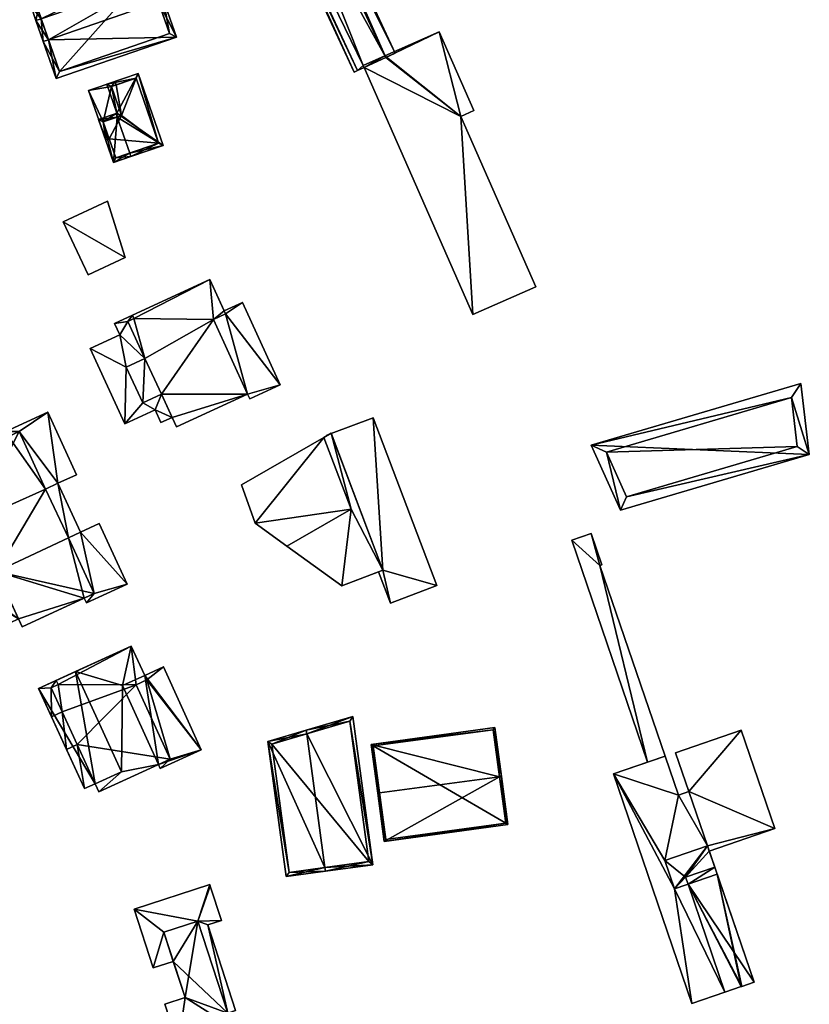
# Model space of a CAD drawing. Header units: inches. Extents: x 2685601 to 2690022, y 1235992 to 1239010.
# Tile 132 of 256: x 2685839 to 2685947, y 1238087 to 1238222. Entities that reach past the tile are written whole.
import ezdxf

# ---------------------------------------------------------------- set-up
doc = ezdxf.new("R2010")
doc.units = ezdxf.units.IN
doc.header["$MEASUREMENT"] = 0
for name, color, linetype in [('Flugdach', 10, 'Continuous'), ('Gebaeude Einzelhaus', 10, 'Continuous'), ('Offenes Gebaeude', 10, 'Continuous')]:
    doc.layers.add(name, color=color, linetype=linetype)

msp = doc.modelspace()

# ---------------------------------------------------------------- meshes
at = {"layer": 'Flugdach'}
mesh = msp.add_polyface(dxfattribs=at)
corners = [(2685888.916, 1238146.535, 413.444), (2685896.238, 1238144.451, 413.444), (2685887.581, 1238167.313, 413.444), (2685889.935, 1238142.065, 413.444), (2685881.869, 1238165.148, 413.444), (2685888.327, 1238146.312, 413.444), (2685881.279, 1238164.925, 413.444), (2685881.295, 1238164.883, 413.444), (2685881.545, 1238165.026, 413.444), (2685896.238, 1238144.451, 413.344), (2685889.935, 1238142.065, 413.344), (2685887.581, 1238167.313, 413.344), (2685881.869, 1238165.148, 413.344), (2685881.279, 1238164.925, 413.344), (2685881.545, 1238165.026, 413.344), (2685881.295, 1238164.883, 413.344), (2685888.327, 1238146.312, 413.344), (2685888.916, 1238146.535, 413.344)]
mesh.append_faces([[corners[k] for k in face] for face in [(6, 7, 8), (3, 0, 5), (0, 2, 4), (3, 1, 0), (0, 1, 2)]], dxfattribs={"color": 13})
mesh.append_faces([[corners[k] for k in face] for face in [(11, 17, 12), (17, 10, 16), (11, 9, 17), (17, 9, 10), (13, 14, 15), (10, 3, 16), (16, 3, 5), (13, 15, 6), (6, 15, 7), (13, 8, 14), (13, 6, 8), (11, 12, 2), (2, 12, 4), (2, 1, 11), (11, 1, 9), (1, 3, 9), (9, 3, 10)]], dxfattribs={"color": 41})
at = {"layer": 'Gebaeude Einzelhaus'}
mesh = msp.add_polyface(dxfattribs=at)
corners = [(2685889.288, 1238216.393, 410.659), (2685861.461, 1238279.569, 410.789), (2685855.875, 1238276.97, 410.228), (2685890.579, 1238216.994, 410.789), (2685885.458, 1238214.611, 410.275), (2685884.993, 1238214.395, 410.228), (2685865.2, 1238268, 410.653), (2685861.45, 1238266.25, 410.276), (2685889.175, 1238216.634, 409.294), (2685865.2, 1238268, 402.941), (2685889.288, 1238216.393, 409.294), (2685889.175, 1238216.634, 402.941), (2685861.45, 1238266.25, 402.941), (2685885.458, 1238214.611, 402.941), (2685886.342, 1238215.022, 409.213), (2685886.342, 1238215.022, 402.941), (2685886.208, 1238215.326, 402.941)]
mesh.append_faces([[corners[k] for k in face] for face in [(5, 7, 4), (6, 7, 2), (2, 7, 5), (1, 6, 2), (0, 6, 3), (3, 6, 1), (0, 2, 4), (4, 2, 5), (3, 1, 0), (0, 1, 2)]], dxfattribs={"color": 13})
mesh.append_faces([[corners[k] for k in face] for face in [(11, 16, 9), (9, 16, 12), (12, 16, 13), (13, 16, 15), (0, 14, 10), (14, 13, 15), (0, 4, 14), (14, 4, 13), (4, 12, 13), (4, 7, 12), (7, 9, 12), (7, 6, 9), (9, 8, 11), (8, 0, 10), (9, 6, 8), (8, 6, 0)]], dxfattribs={"color": 41})
mesh = msp.add_polyface(dxfattribs=at)
corners = [(2685858.302, 1238223.988, 419.878), (2685860.751, 1238219.194, 415.327), (2685859.011, 1238224.233, 419.878), (2685843.307, 1238218.808, 419.878), (2685844.339, 1238213.524, 415.327), (2685842.598, 1238218.563, 419.878), (2685858.015, 1238227.114, 416.654), (2685857.307, 1238226.87, 416.654), (2685842.311, 1238221.689, 416.654), (2685841.603, 1238221.444, 416.654), (2685857.346, 1238229.051, 415.327), (2685840.933, 1238223.381, 415.327), (2685844.803, 1238214.478, 415.967), (2685859.798, 1238219.658, 415.967), (2685856.883, 1238228.098, 415.812), (2685841.886, 1238222.918, 415.812), (2685859.798, 1238219.658, 405.561), (2685856.883, 1238228.098, 405.561), (2685841.886, 1238222.918, 405.561), (2685844.803, 1238214.478, 405.561)]
mesh.append_faces([[corners[k] for k in face] for face in [(3, 12, 5), (8, 3, 5), (15, 8, 9), (9, 8, 5), (11, 15, 9), (14, 15, 10), (10, 15, 11), (7, 14, 6), (0, 7, 6), (6, 14, 10), (13, 0, 2), (2, 0, 6), (1, 12, 13), (1, 13, 2), (5, 12, 4), (4, 12, 1), (8, 11, 9), (6, 10, 7), (7, 10, 8), (8, 10, 11), (3, 9, 5), (3, 8, 9), (0, 7, 3), (3, 7, 8), (2, 6, 0), (0, 6, 7), (4, 3, 5), (4, 1, 3), (3, 1, 0), (0, 1, 2)]], dxfattribs={"color": 13})
mesh.append_faces([[corners[k] for k in face] for face in [(17, 19, 18), (16, 19, 17), (13, 19, 16), (12, 19, 13), (3, 19, 12), (18, 19, 8), (8, 19, 3), (15, 18, 8), (17, 18, 15), (14, 17, 15), (16, 17, 7), (7, 17, 14), (0, 16, 7), (13, 16, 0)]], dxfattribs={"color": 41})
mesh = msp.add_polyface(dxfattribs=at)
corners = [(2685901.168, 1238181.391, 409.213), (2685909.734, 1238185.169, 409.446), (2685899.509, 1238208.363, 409.446), (2685896.589, 1238219.903, 409.496), (2685901.324, 1238209.163, 409.496), (2685889.288, 1238216.393, 409.294), (2685886.342, 1238215.022, 409.213), (2685889.175, 1238216.634, 409.294), (2685899.509, 1238208.363, 402.941), (2685909.734, 1238185.169, 402.941), (2685901.324, 1238209.163, 402.941), (2685896.589, 1238219.903, 402.941), (2685889.175, 1238216.634, 402.941), (2685886.342, 1238215.022, 402.941), (2685901.168, 1238181.391, 402.941), (2685886.208, 1238215.326, 402.941)]
mesh.append_faces([[corners[k] for k in face] for face in [(5, 3, 7), (0, 2, 6), (6, 2, 5), (5, 2, 3), (3, 2, 4), (0, 1, 2)]], dxfattribs={"color": 13})
mesh.append_faces([[corners[k] for k in face] for face in [(8, 11, 10), (8, 12, 11), (8, 13, 12), (12, 13, 15), (8, 14, 13), (8, 9, 14), (1, 0, 9), (9, 0, 14), (14, 0, 13), (13, 0, 6), (11, 7, 3), (11, 12, 7), (3, 4, 11), (11, 4, 10), (4, 2, 10), (10, 2, 8), (2, 1, 8), (8, 1, 9)]], dxfattribs={"color": 41})
mesh = msp.add_polyface(dxfattribs=at)
corners = [(2685854.386, 1238203.37, 416.322), (2685852.178, 1238202.079, 414.426), (2685854.549, 1238202.898, 416.322), (2685852.688, 1238208.289, 416.322), (2685850.153, 1238207.946, 414.425), (2685852.524, 1238208.765, 416.322), (2685852.631, 1238208.801, 416.227), (2685858.95, 1238204.416, 412.404), (2685855.559, 1238214.241, 412.404), (2685851.265, 1238212.76, 416.225), (2685852.488, 1238202.715, 414.804), (2685850.789, 1238207.636, 414.803), (2685858.314, 1238204.726, 412.825), (2685855.249, 1238213.605, 412.825), (2685851.901, 1238212.45, 415.804), (2685853.269, 1238208.489, 415.805), (2685855.249, 1238213.605, 407.119), (2685858.314, 1238204.726, 407.119), (2685852.553, 1238212.675, 412.694), (2685852.553, 1238212.675, 407.119), (2685851.901, 1238212.45, 412.694), (2685853.269, 1238208.489, 412.694), (2685850.789, 1238207.636, 412.694), (2685851.585, 1238205.331, 412.694), (2685852.488, 1238202.715, 407.119), (2685851.585, 1238205.331, 407.119), (2685853.269, 1238208.489, 407.119), (2685850.789, 1238207.636, 407.119), (2685851.901, 1238212.45, 407.119)]
mesh.append_faces([[corners[k] for k in face] for face in [(3, 11, 5), (5, 11, 4), (15, 3, 6), (14, 15, 6), (6, 3, 5), (13, 14, 9), (9, 14, 6), (12, 13, 8), (8, 13, 9), (7, 12, 8), (10, 0, 2), (2, 0, 12), (2, 12, 7), (11, 10, 1), (4, 11, 1), (1, 10, 2), (3, 6, 5), (6, 8, 9), (2, 7, 0), (0, 7, 3), (3, 7, 6), (6, 7, 8), (4, 3, 5), (4, 1, 3), (3, 1, 0), (0, 1, 2)]], dxfattribs={"color": 13})
mesh.append_faces([[corners[k] for k in face] for face in [(19, 26, 28), (26, 25, 27), (26, 17, 25), (25, 17, 24), (19, 16, 26), (26, 16, 17), (12, 24, 17), (12, 10, 24), (12, 0, 10), (24, 23, 25), (23, 11, 22), (24, 10, 23), (23, 10, 11), (11, 21, 22), (11, 15, 21), (11, 3, 15), (15, 14, 21), (21, 14, 20), (14, 18, 20), (18, 16, 19), (14, 13, 18), (18, 13, 16), (13, 12, 16), (16, 12, 17)]], dxfattribs={"color": 41})
mesh = msp.add_polyface(dxfattribs=at)
corners = [(2685852.39, 1238213.148, 412.694), (2685851.901, 1238212.45, 412.694), (2685852.553, 1238212.675, 412.694), (2685848.786, 1238211.905, 412.694), (2685850.789, 1238207.636, 412.694), (2685853.269, 1238208.489, 412.694), (2685851.111, 1238205.168, 412.694), (2685851.585, 1238205.331, 412.694), (2685852.39, 1238213.148, 407.119), (2685852.553, 1238212.675, 407.119), (2685848.786, 1238211.905, 407.119), (2685851.111, 1238205.168, 407.119), (2685851.585, 1238205.331, 407.119), (2685850.789, 1238207.636, 407.119), (2685851.901, 1238212.45, 407.119), (2685853.269, 1238208.489, 407.119)]
mesh.append_faces([[corners[k] for k in face] for face in [(4, 6, 7), (4, 3, 6), (5, 1, 4), (4, 1, 3), (3, 1, 0), (0, 1, 2)]], dxfattribs={"color": 13})
mesh.append_faces([[corners[k] for k in face] for face in [(10, 13, 11), (11, 13, 12), (9, 14, 8), (8, 14, 10), (10, 14, 13), (13, 14, 15), (11, 12, 6), (6, 12, 7), (6, 3, 11), (11, 3, 10), (3, 0, 10), (10, 0, 8), (8, 2, 9), (8, 0, 2)]], dxfattribs={"color": 41})
mesh = msp.add_polyface(dxfattribs=at)
corners = [(2685853.768, 1238189.133, 415.955), (2685845.324, 1238194.015, 415.955), (2685848.716, 1238186.768, 415.955), (2685851.38, 1238196.85, 415.955), (2685845.324, 1238194.015, 410.118), (2685851.38, 1238196.85, 410.118), (2685848.716, 1238186.768, 410.118), (2685853.768, 1238189.133, 410.118)]
mesh.append_faces([[corners[k] for k in face] for face in [(3, 1, 0), (0, 1, 2)]], dxfattribs={"color": 13})
mesh.append_faces([[corners[k] for k in face] for face in [(4, 7, 6), (4, 5, 7), (3, 0, 5), (5, 0, 7), (0, 2, 7), (7, 2, 6), (2, 1, 6), (6, 1, 4), (1, 3, 4), (4, 3, 5)]], dxfattribs={"color": 41})
mesh = msp.add_polyface(dxfattribs=at)
corners = [(2685856.46, 1238175.37, 420.553), (2685853.926, 1238174.205, 420.553), (2685856.154, 1238169.359, 420.553), (2685858.71, 1238170.533, 420.553), (2685870.461, 1238170.55, 420.553), (2685860.754, 1238166.088, 420.553), (2685865.795, 1238180.701, 420.553), (2685865.3, 1238186.144, 420.553), (2685867.451, 1238181.463, 420.553), (2685854.966, 1238180.838, 420.553), (2685854.755, 1238181.296, 420.553), (2685854.125, 1238180.451, 420.553), (2685854.125, 1238180.451, 417.899), (2685852.319, 1238180.176, 417.899), (2685853.045, 1238178.596, 417.899), (2685854.755, 1238181.296, 417.899), (2685853.926, 1238174.205, 417.899), (2685849.016, 1238176.744, 417.899), (2685856.46, 1238175.37, 417.899), (2685853.728, 1238166.494, 417.899), (2685856.154, 1238169.359, 417.899), (2685857.836, 1238168.383, 417.899), (2685860.168, 1238167.363, 417.899), (2685858.63, 1238166.656, 417.899), (2685858.71, 1238170.533, 417.899), (2685854.966, 1238180.838, 417.899), (2685867.451, 1238181.463, 417.899), (2685865.795, 1238180.701, 417.899), (2685870.461, 1238170.55, 417.899), (2685874.898, 1238171.788, 417.899), (2685870.765, 1238169.889, 417.899), (2685869.741, 1238183.004, 417.899), (2685867.266, 1238181.866, 417.899), (2685860.754, 1238166.088, 407.936), (2685860.168, 1238167.363, 407.936), (2685870.461, 1238170.55, 407.936), (2685865.3, 1238186.144, 407.936), (2685867.266, 1238181.866, 407.936), (2685854.755, 1238181.296, 407.936), (2685856.46, 1238175.37, 407.936), (2685854.125, 1238180.451, 407.936), (2685854.966, 1238180.838, 407.936), (2685865.795, 1238180.701, 407.936), (2685867.451, 1238181.463, 407.936), (2685858.71, 1238170.533, 407.936), (2685856.154, 1238169.359, 407.936), (2685853.926, 1238174.205, 407.936), (2685869.741, 1238183.004, 407.936), (2685874.898, 1238171.788, 407.936), (2685852.319, 1238180.176, 407.936), (2685853.045, 1238178.596, 407.936), (2685849.016, 1238176.744, 407.936), (2685853.728, 1238166.494, 407.936), (2685857.836, 1238168.383, 407.936), (2685858.63, 1238166.656, 407.936), (2685870.765, 1238169.889, 407.936)]
mesh.append_faces([[corners[k] for k in face] for face in [(26, 31, 32), (26, 29, 31), (26, 28, 29), (29, 28, 30), (26, 27, 28), (15, 12, 25), (20, 21, 24), (24, 21, 22), (22, 21, 23), (16, 19, 20), (20, 19, 21), (16, 17, 19), (12, 14, 18), (18, 14, 16), (16, 14, 17), (15, 13, 12), (12, 13, 14), (0, 9, 11), (9, 7, 10), (0, 6, 9), (9, 6, 7), (7, 6, 8), (0, 3, 6), (6, 3, 4), (4, 3, 5), (0, 2, 3), (0, 1, 2)]], dxfattribs={"color": 13})
mesh.append_faces([[corners[k] for k in face] for face in [(35, 48, 55), (35, 43, 48), (48, 43, 47), (47, 43, 37), (35, 42, 43), (53, 34, 54), (53, 44, 34), (52, 45, 53), (53, 45, 44), (51, 46, 52), (52, 46, 45), (40, 38, 41), (40, 49, 38), (51, 50, 46), (46, 50, 39), (39, 50, 40), (40, 50, 49), (29, 30, 48), (48, 30, 55), (30, 28, 55), (55, 28, 35), (54, 34, 23), (23, 34, 22), (23, 21, 54), (54, 21, 53), (21, 19, 53), (53, 19, 52), (19, 17, 52), (52, 17, 51), (17, 14, 51), (51, 14, 50), (14, 13, 50), (50, 13, 49), (15, 38, 13), (13, 38, 49), (47, 37, 31), (31, 37, 32), (31, 29, 47), (47, 29, 48), (39, 45, 46), (39, 44, 45), (44, 35, 34), (34, 35, 33), (39, 42, 44), (44, 42, 35), (42, 37, 43), (42, 36, 37), (39, 41, 42), (42, 41, 36), (36, 41, 38), (39, 40, 41), (3, 2, 24), (24, 2, 20), (16, 20, 1), (1, 20, 2), (1, 0, 16), (16, 0, 18), (0, 11, 18), (18, 11, 12), (11, 9, 12), (12, 9, 25), (15, 25, 10), (10, 25, 9), (7, 15, 10), (7, 36, 15), (15, 36, 38), (8, 32, 7), (7, 32, 36), (36, 32, 37), (8, 26, 32), (8, 6, 26), (26, 6, 27), (6, 4, 27), (27, 4, 28), (5, 28, 4), (5, 33, 28), (28, 33, 35), (33, 22, 34), (22, 3, 24), (33, 5, 22), (22, 5, 3)]], dxfattribs={"color": 41})
mesh = msp.add_polyface(dxfattribs=at)
corners = [(2685917.316, 1238163.57, 409.141), (2685947.039, 1238162.315, 408.856), (2685945.898, 1238171.998, 409.141), (2685921.296, 1238154.725, 408.856), (2685944.616, 1238170.056, 409.097), (2685919.39, 1238162.618, 409.097), (2685922.128, 1238156.534, 408.9), (2685945.401, 1238163.396, 408.9), (2685944.616, 1238170.056, 402.941), (2685945.401, 1238163.396, 402.941), (2685919.39, 1238162.618, 402.941), (2685922.128, 1238156.534, 402.941)]
mesh.append_faces([[corners[k] for k in face] for face in [(1, 6, 7), (7, 4, 1), (5, 6, 3), (3, 6, 1), (4, 5, 0), (0, 5, 3), (1, 4, 2), (2, 4, 0), (3, 1, 0), (0, 1, 2)]], dxfattribs={"color": 13})
mesh.append_faces([[corners[k] for k in face] for face in [(9, 11, 10), (9, 10, 8), (6, 11, 9), (6, 9, 7), (10, 11, 6), (5, 10, 6), (8, 10, 4), (4, 10, 5), (9, 8, 7), (7, 8, 4)]], dxfattribs={"color": 41})
mesh = msp.add_polyface(dxfattribs=at)
corners = [(2685846.033, 1238150.963, 432.688), (2685847.675, 1238151.719, 432.688), (2685844.604, 1238158.386, 432.688), (2685842.905, 1238157.604, 432.688), (2685833.118, 1238153.234, 432.688), (2685839.306, 1238165.418, 432.688), (2685836.239, 1238146.379, 432.688), (2685829.571, 1238160.934, 432.688), (2685831.48, 1238152.479, 432.688), (2685834.63, 1238145.639, 432.688), (2685849.54, 1238143.346, 432.688), (2685839.719, 1238138.823, 432.688), (2685847.675, 1238151.719, 430.033), (2685854.018, 1238144.64, 430.033), (2685850.219, 1238152.89, 430.033), (2685849.54, 1238143.346, 430.033), (2685848.486, 1238142.093, 430.033), (2685846.033, 1238150.963, 430.033), (2685848.195, 1238142.726, 430.033), (2685844.604, 1238158.386, 430.033), (2685847.146, 1238159.558, 430.033), (2685843.223, 1238168.078, 430.033), (2685839.306, 1238165.418, 430.033), (2685837.505, 1238165.444, 430.033), (2685837.878, 1238164.76, 430.033), (2685842.905, 1238157.604, 430.033), (2685829.415, 1238157.173, 430.033), (2685831.48, 1238152.479, 430.033), (2685833.118, 1238153.234, 430.033), (2685823.846, 1238154.608, 430.033), (2685827.743, 1238146.725, 430.033), (2685833.008, 1238149.161, 430.033), (2685829.571, 1238160.933, 430.033), (2685828.014, 1238160.216, 430.033), (2685831.245, 1238138.543, 430.033), (2685836.341, 1238142.16, 430.033), (2685837.23, 1238141.299, 430.033), (2685830.425, 1238140.93, 430.033), (2685837.859, 1238142.862, 430.033), (2685837.323, 1238141.096, 430.033), (2685839.223, 1238139.9, 430.033), (2685838.111, 1238139.388, 430.033), (2685835.766, 1238143.401, 430.033), (2685837.859, 1238142.862, 432.223), (2685835.766, 1238143.401, 432.223), (2685836.341, 1238142.16, 432.223), (2685836.239, 1238146.379, 432.223), (2685834.63, 1238145.639, 432.223), (2685830.425, 1238140.93, 432.223), (2685827.743, 1238146.725, 432.223), (2685833.008, 1238149.161, 432.223), (2685829.571, 1238160.934, 417.103), (2685837.878, 1238164.76, 417.103), (2685834.63, 1238145.639, 430.033), (2685836.239, 1238146.379, 430.033), (2685839.719, 1238138.823, 417.103), (2685839.223, 1238139.9, 417.103), (2685848.195, 1238142.726, 417.103), (2685844.604, 1238158.386, 417.103), (2685847.675, 1238151.719, 417.103), (2685831.48, 1238152.479, 417.103), (2685836.239, 1238146.379, 417.103), (2685834.63, 1238145.639, 417.103), (2685833.118, 1238153.234, 417.103), (2685842.905, 1238157.604, 417.103), (2685846.033, 1238150.963, 417.103), (2685839.306, 1238165.418, 417.103), (2685849.54, 1238143.346, 417.103), (2685837.505, 1238165.444, 417.103), (2685828.014, 1238160.216, 417.103), (2685829.415, 1238157.173, 417.103), (2685823.846, 1238154.608, 417.103), (2685831.245, 1238138.543, 417.103), (2685837.23, 1238141.299, 417.103), (2685837.323, 1238141.096, 417.103), (2685838.111, 1238139.388, 417.103), (2685848.486, 1238142.093, 417.103), (2685854.018, 1238144.64, 417.103), (2685850.219, 1238152.89, 417.103), (2685847.146, 1238159.558, 417.103), (2685843.223, 1238168.078, 417.103)]
mesh.append_faces([[corners[k] for k in face] for face in [(48, 47, 49), (49, 47, 50), (48, 44, 47), (47, 44, 46), (46, 44, 43), (43, 44, 45), (37, 35, 42), (38, 39, 40), (40, 39, 41), (35, 36, 38), (38, 36, 39), (30, 34, 37), (37, 34, 35), (35, 34, 36), (30, 29, 34), (26, 32, 33), (26, 28, 32), (31, 27, 30), (30, 27, 29), (29, 27, 26), (26, 27, 28), (19, 22, 25), (22, 23, 24), (19, 21, 22), (22, 21, 23), (19, 20, 21), (16, 15, 18), (15, 12, 17), (16, 13, 15), (15, 13, 12), (12, 13, 14), (0, 6, 10), (10, 6, 11), (6, 8, 9), (6, 4, 8), (4, 5, 7), (0, 3, 6), (6, 3, 4), (4, 3, 5), (0, 2, 3), (0, 1, 2)]], dxfattribs={"color": 13})
mesh.append_faces([[corners[k] for k in face] for face in [(67, 76, 57), (67, 77, 76), (67, 59, 77), (77, 59, 78), (67, 65, 59), (51, 70, 69), (73, 56, 74), (74, 56, 75), (73, 61, 56), (72, 62, 73), (73, 62, 61), (70, 60, 71), (71, 60, 72), (72, 60, 62), (51, 63, 70), (70, 63, 60), (58, 80, 79), (58, 66, 80), (80, 66, 68), (68, 66, 52), (58, 64, 66), (23, 21, 68), (68, 21, 80), (21, 20, 80), (80, 20, 79), (20, 19, 79), (79, 19, 58), (12, 14, 59), (59, 14, 78), (14, 13, 78), (78, 13, 77), (13, 16, 77), (77, 16, 76), (76, 16, 57), (57, 16, 18), (75, 56, 41), (41, 56, 40), (41, 39, 75), (75, 39, 74), (39, 36, 74), (74, 36, 73), (36, 34, 73), (73, 34, 72), (34, 29, 72), (72, 29, 71), (29, 26, 71), (71, 26, 70), (26, 33, 70), (70, 33, 69), (32, 69, 33), (32, 51, 69), (24, 23, 52), (52, 23, 68), (42, 35, 44), (44, 35, 45), (37, 42, 48), (48, 42, 44), (30, 37, 49), (49, 37, 48), (30, 50, 31), (30, 49, 50), (45, 38, 43), (45, 35, 38), (56, 57, 55), (57, 65, 67), (65, 58, 59), (65, 64, 58), (64, 52, 66), (64, 63, 52), (52, 63, 51), (56, 61, 57), (57, 61, 65), (65, 61, 64), (64, 61, 63), (63, 61, 60), (60, 61, 62), (19, 12, 58), (58, 12, 59), (2, 1, 19), (19, 1, 12), (17, 12, 0), (0, 12, 1), (0, 10, 17), (17, 10, 15), (55, 18, 11), (11, 18, 10), (10, 18, 15), (55, 57, 18), (55, 40, 56), (38, 46, 54), (38, 6, 46), (55, 11, 40), (40, 11, 38), (38, 11, 6), (6, 47, 46), (46, 47, 54), (54, 47, 53), (6, 9, 47), (31, 8, 27), (31, 9, 8), (31, 47, 9), (31, 53, 47), (8, 4, 27), (27, 4, 28), (4, 32, 28), (4, 7, 32), (5, 24, 7), (7, 24, 32), (32, 24, 51), (51, 24, 52), (5, 22, 24), (5, 3, 22), (22, 3, 25), (19, 25, 2), (2, 25, 3)]], dxfattribs={"color": 41})
mesh = msp.add_polyface(dxfattribs=at)
corners = [(2685880.854, 1238164.63, 418.942), (2685869.625, 1238158.195, 418.942), (2685871.511, 1238152.939, 418.942), (2685884.556, 1238154.853, 418.942), (2685875.805, 1238149.836, 418.942), (2685884.556, 1238154.853, 416.842), (2685888.916, 1238146.535, 416.855), (2685881.849, 1238165.2, 416.855), (2685883.311, 1238144.413, 416.787), (2685880.854, 1238164.63, 416.842), (2685875.805, 1238149.836, 416.728), (2685880.854, 1238164.63, 406.119), (2685869.625, 1238158.195, 406.119), (2685871.511, 1238152.939, 406.119), (2685875.805, 1238149.836, 406.119), (2685884.556, 1238154.853, 406.119), (2685881.869, 1238165.148, 413.344), (2685881.849, 1238165.2, 406.119), (2685888.916, 1238146.535, 406.119), (2685881.869, 1238165.148, 413.444), (2685888.916, 1238146.535, 413.444), (2685888.916, 1238146.535, 413.344), (2685881.295, 1238164.883, 413.444), (2685881.295, 1238164.883, 413.344), (2685881.545, 1238165.026, 413.344), (2685881.545, 1238165.026, 413.444), (2685883.311, 1238144.413, 406.119), (2685888.327, 1238146.312, 413.344), (2685888.327, 1238146.312, 413.444)]
mesh.append_faces([[corners[k] for k in face] for face in [(8, 5, 10), (5, 7, 9), (8, 6, 5), (5, 6, 7), (0, 2, 3), (3, 2, 4), (0, 1, 2)]], dxfattribs={"color": 13})
mesh.append_faces([[corners[k] for k in face] for face in [(17, 15, 11), (15, 26, 14), (17, 18, 15), (15, 18, 26), (6, 28, 20), (27, 18, 21), (27, 26, 18), (6, 8, 28), (28, 8, 27), (27, 8, 26), (10, 26, 8), (10, 14, 26), (24, 17, 23), (23, 17, 11), (22, 7, 25), (25, 7, 24), (24, 7, 17), (9, 22, 23), (9, 23, 11), (22, 9, 7), (18, 16, 21), (19, 6, 20), (16, 7, 19), (19, 7, 6), (18, 17, 16), (16, 17, 7), (14, 13, 15), (15, 13, 11), (11, 13, 12), (2, 10, 4), (2, 13, 10), (10, 13, 14), (3, 4, 5), (5, 4, 10), (1, 13, 2), (1, 12, 13), (9, 1, 0), (9, 12, 1), (9, 11, 12), (5, 9, 3), (3, 9, 0)]], dxfattribs={"color": 41})
mesh = msp.add_polyface(dxfattribs=at)
corners = [(2685858.556, 1238119.521, 429.906), (2685859.899, 1238120.798, 429.906), (2685858.305, 1238120.069, 429.906), (2685864.146, 1238122.081, 429.906), (2685856.703, 1238131.596, 429.906), (2685855.258, 1238130.935, 429.906), (2685858.979, 1238133.366, 429.906), (2685856.427, 1238132.198, 429.906), (2685844.355, 1238131.521, 429.906), (2685843.67, 1238130.529, 429.906), (2685844.613, 1238130.96, 429.906), (2685841.97, 1238130.43, 429.906), (2685843.741, 1238126.565, 429.906), (2685845.183, 1238127.225, 429.906), (2685847.231, 1238122.791, 429.906), (2685845.774, 1238122.125, 429.906), (2685848.223, 1238116.775, 429.906), (2685849.68, 1238117.442, 429.906), (2685845.183, 1238127.225, 432.751), (2685843.741, 1238126.565, 432.751), (2685845.774, 1238122.125, 432.751), (2685847.231, 1238122.791, 432.751), (2685859.899, 1238120.798, 432.751), (2685850.181, 1238116.349, 432.751), (2685855.258, 1238130.935, 432.751), (2685854.59, 1238136.209, 432.751), (2685856.703, 1238131.596, 432.751), (2685844.613, 1238130.96, 432.751), (2685844.355, 1238131.521, 432.751), (2685843.67, 1238130.529, 432.751), (2685858.556, 1238119.521, 417.457), (2685858.305, 1238120.069, 417.457), (2685864.146, 1238122.081, 417.457), (2685858.979, 1238133.366, 417.457), (2685856.427, 1238132.198, 417.457), (2685853.389, 1238130.806, 417.457), (2685847.013, 1238132.739, 429.906), (2685847.013, 1238132.739, 417.457), (2685841.97, 1238130.43, 417.457), (2685848.223, 1238116.775, 417.457), (2685849.68, 1238117.442, 417.457), (2685853.265, 1238119.084, 417.457), (2685854.59, 1238136.209, 417.457), (2685850.181, 1238116.349, 417.457), (2685858.306, 1238120.069, 429.906), (2685858.306, 1238120.069, 417.457)]
mesh.append_faces([[corners[k] for k in face] for face in [(18, 27, 29), (27, 25, 28), (18, 24, 27), (27, 24, 25), (25, 24, 26), (18, 21, 24), (24, 21, 22), (22, 21, 23), (18, 20, 21), (18, 19, 20), (14, 16, 17), (14, 15, 16), (13, 9, 12), (12, 9, 11), (11, 9, 8), (8, 9, 10), (4, 6, 7), (4, 3, 6), (5, 1, 4), (4, 1, 3), (3, 1, 0), (0, 1, 2)]], dxfattribs={"color": 13})
mesh.append_faces([[corners[k] for k in face] for face in [(35, 42, 34), (35, 37, 42), (43, 41, 45), (45, 41, 35), (35, 41, 37), (43, 40, 41), (42, 7, 34), (7, 26, 4), (42, 25, 7), (7, 25, 26), (5, 4, 24), (24, 4, 26), (24, 22, 5), (5, 22, 1), (22, 44, 1), (44, 43, 45), (22, 23, 44), (44, 23, 43), (43, 17, 40), (17, 21, 14), (43, 23, 17), (17, 23, 21), (21, 20, 14), (14, 20, 15), (19, 15, 20), (19, 12, 15), (13, 12, 18), (18, 12, 19), (9, 13, 29), (29, 13, 18), (10, 9, 27), (27, 9, 29), (8, 10, 28), (28, 10, 27), (25, 36, 28), (28, 36, 8), (25, 42, 36), (36, 42, 37), (40, 37, 41), (39, 38, 40), (40, 38, 37), (39, 40, 16), (16, 40, 17), (15, 39, 16), (12, 38, 15), (15, 38, 39), (12, 11, 38), (8, 38, 11), (8, 37, 38), (8, 36, 37), (31, 32, 30), (31, 34, 32), (32, 34, 33), (31, 35, 34), (33, 34, 6), (6, 34, 7), (6, 3, 33), (33, 3, 32), (3, 0, 32), (32, 0, 30), (30, 2, 31), (30, 0, 2)]], dxfattribs={"color": 41})
mesh = msp.add_polyface(dxfattribs=at)
corners = [(2685881.004, 1238106.028, 421.89), (2685873.208, 1238123.183, 418.573), (2685875.703, 1238104.804, 418.573), (2685878.533, 1238124.229, 421.89), (2685878.465, 1238124.73, 421.89), (2685881.071, 1238105.534, 421.89), (2685887.541, 1238106.411, 417.798), (2685884.801, 1238126.595, 417.798), (2685876.131, 1238105.366, 418.879), (2685886.979, 1238106.84, 418.111), (2685884.384, 1238125.951, 418.111), (2685873.761, 1238122.824, 418.879), (2685884.384, 1238125.951, 408.691), (2685886.979, 1238106.84, 408.691), (2685873.761, 1238122.824, 408.691), (2685876.131, 1238105.366, 408.691)]
mesh.append_faces([[corners[k] for k in face] for face in [(11, 8, 1), (3, 11, 4), (10, 3, 4), (4, 11, 1), (7, 10, 4), (9, 10, 6), (6, 10, 7), (8, 0, 5), (5, 0, 9), (5, 9, 6), (1, 8, 2), (2, 8, 5), (3, 7, 4), (5, 6, 0), (0, 6, 3), (3, 6, 7), (0, 2, 5), (4, 1, 3), (3, 1, 0), (0, 1, 2)]], dxfattribs={"color": 13})
mesh.append_faces([[corners[k] for k in face] for face in [(13, 15, 14), (13, 14, 12), (8, 15, 0), (9, 15, 13), (0, 15, 9), (14, 15, 11), (11, 15, 8), (3, 14, 11), (12, 14, 10), (10, 14, 3), (13, 12, 9), (9, 12, 10)]], dxfattribs={"color": 41})
mesh = msp.add_polyface(dxfattribs=at)
corners = [(2685888.454, 1238116.183, 420.34), (2685887.304, 1238122.798, 416.358), (2685888.206, 1238116.149, 420.34), (2685904.813, 1238118.404, 420.34), (2685904.158, 1238125.086, 416.358), (2685905.061, 1238118.438, 420.34), (2685889.098, 1238109.581, 416.358), (2685905.953, 1238111.869, 416.358), (2685903.944, 1238124.805, 416.506), (2685887.585, 1238122.584, 416.506), (2685889.311, 1238109.863, 416.509), (2685905.671, 1238112.083, 416.508), (2685905.671, 1238112.083, 405.237), (2685903.944, 1238124.805, 405.237), (2685887.585, 1238122.584, 405.237), (2685889.311, 1238109.863, 405.237)]
mesh.append_faces([[corners[k] for k in face] for face in [(3, 8, 5), (11, 3, 5), (7, 11, 5), (6, 10, 11), (6, 11, 7), (0, 10, 2), (9, 0, 2), (2, 10, 6), (8, 9, 1), (1, 9, 2), (5, 8, 4), (4, 8, 1), (3, 7, 5), (2, 6, 0), (0, 6, 3), (3, 6, 7), (4, 3, 5), (4, 1, 3), (3, 1, 0), (0, 1, 2)]], dxfattribs={"color": 13})
mesh.append_faces([[corners[k] for k in face] for face in [(12, 15, 14), (12, 14, 13), (11, 15, 12), (10, 15, 11), (14, 15, 0), (0, 15, 10), (9, 14, 0), (13, 14, 8), (8, 14, 9), (12, 13, 3), (3, 13, 8), (11, 12, 3)]], dxfattribs={"color": 41})
mesh = msp.add_polyface(dxfattribs=at)
corners = [(2685930.504, 1238103.743, 411.825), (2685937.764, 1238089.798, 411.719), (2685934.477, 1238105.101, 411.636), (2685935.534, 1238089.035, 411.825), (2685937.832, 1238089.821, 411.716), (2685939.506, 1238090.394, 411.636), (2685928.678, 1238103.119, 412.964), (2685933.155, 1238108.966, 412.964), (2685927.356, 1238106.984, 412.964), (2685934.476, 1238105.101, 412.964), (2685930.625, 1238116.364, 410.873), (2685937.734, 1238124.728, 411.068), (2685928.809, 1238121.675, 410.873), (2685942.318, 1238111.321, 411.068), (2685933.155, 1238108.966, 410.873), (2685929.209, 1238115.88, 410.841), (2685920.328, 1238118.774, 410.688), (2685927.39, 1238121.19, 410.841), (2685927.356, 1238106.984, 410.746), (2685928.678, 1238103.119, 410.746), (2685931.025, 1238087.494, 410.688), (2685935.534, 1238089.036, 410.786), (2685930.504, 1238103.743, 410.786), (2685933.394, 1238108.27, 410.873), (2685937.764, 1238089.798, 405.1), (2685935.534, 1238089.036, 405.1), (2685937.832, 1238089.821, 405.1), (2685939.506, 1238090.394, 405.1), (2685934.148, 1238106.063, 405.1), (2685934.148, 1238106.063, 411.636), (2685930.504, 1238103.743, 405.1), (2685930.175, 1238104.704, 405.1), (2685933.394, 1238108.27, 405.1), (2685928.678, 1238103.119, 405.1), (2685927.356, 1238106.984, 405.1), (2685933.155, 1238108.966, 405.1), (2685927.39, 1238121.19, 410.499), (2685929.209, 1238115.88, 405.1), (2685927.39, 1238121.19, 410.599), (2685927.39, 1238121.19, 405.1), (2685925, 1238120.372, 410.499), (2685920.328, 1238118.774, 405.1), (2685925, 1238120.372, 410.599), (2685931.025, 1238087.494, 405.1), (2685942.318, 1238111.321, 405.1), (2685937.734, 1238124.728, 405.1), (2685928.809, 1238121.675, 405.1), (2685930.625, 1238116.364, 405.1)]
mesh.append_faces([[corners[k] for k in face] for face in [(13, 14, 23), (19, 21, 22), (19, 20, 21), (18, 16, 19), (19, 16, 20), (14, 15, 18), (18, 15, 16), (16, 15, 17), (13, 10, 14), (14, 10, 15), (13, 11, 10), (10, 11, 12), (9, 7, 6), (6, 7, 8), (4, 5, 2), (1, 4, 2), (3, 1, 0), (0, 1, 2)]], dxfattribs={"color": 13})
mesh.append_faces([[corners[k] for k in face] for face in [(37, 41, 39), (41, 33, 43), (43, 33, 25), (25, 33, 30), (37, 34, 41), (41, 34, 33), (47, 35, 37), (37, 35, 34), (47, 44, 35), (35, 44, 32), (46, 45, 47), (47, 45, 44), (15, 47, 37), (15, 10, 47), (10, 12, 47), (47, 12, 46), (12, 45, 46), (12, 11, 45), (11, 13, 45), (45, 13, 44), (44, 23, 32), (44, 13, 23), (20, 25, 21), (20, 43, 25), (20, 16, 43), (43, 16, 41), (39, 40, 36), (42, 17, 38), (40, 16, 42), (42, 16, 17), (39, 41, 40), (40, 41, 16), (36, 37, 39), (17, 15, 38), (38, 15, 36), (36, 15, 37), (28, 31, 32), (32, 31, 35), (35, 31, 34), (34, 31, 33), (33, 31, 30), (8, 14, 18), (8, 7, 14), (7, 23, 14), (23, 28, 32), (2, 29, 9), (9, 29, 7), (7, 29, 23), (23, 29, 28), (19, 0, 6), (6, 0, 9), (9, 0, 2), (19, 22, 0), (6, 8, 19), (19, 8, 18), (24, 30, 26), (26, 30, 27), (27, 30, 28), (28, 30, 31), (24, 25, 30), (0, 21, 3), (0, 22, 21), (2, 28, 29), (2, 27, 28), (2, 5, 27), (4, 26, 5), (5, 26, 27), (1, 24, 4), (4, 24, 26), (21, 1, 3), (25, 24, 21), (21, 24, 1)]], dxfattribs={"color": 41})
mesh = msp.add_polyface(dxfattribs=at)
corners = [(2685861.93, 1238088.313, 432.407), (2685863.683, 1238098.735, 432.407), (2685859.029, 1238097.22, 432.407), (2685868.41, 1238084.215, 432.407), (2685860.986, 1238081.798, 432.407), (2685859.16, 1238087.41, 432.407), (2685863.683, 1238098.735, 431.522), (2685865.021, 1238098.198, 431.522), (2685866.889, 1238098.805, 431.522), (2685867.765, 1238086.197, 431.522), (2685868.816, 1238086.539, 431.522), (2685865.361, 1238103.496, 431.522), (2685865.294, 1238103.703, 431.522), (2685854.993, 1238100.349, 431.522), (2685859.029, 1238097.22, 431.522), (2685857.601, 1238092.338, 431.522), (2685860.33, 1238093.226, 431.522), (2685861.93, 1238088.313, 421.687), (2685860.33, 1238093.226, 421.687), (2685859.16, 1238087.41, 421.687), (2685860.986, 1238081.798, 421.687), (2685868.41, 1238084.215, 421.687), (2685867.765, 1238086.196, 421.687), (2685859.029, 1238097.22, 421.687), (2685863.683, 1238098.735, 421.687), (2685866.889, 1238098.805, 421.687), (2685865.021, 1238098.198, 421.687), (2685865.361, 1238103.496, 421.687), (2685865.294, 1238103.703, 421.687), (2685854.993, 1238100.349, 421.687), (2685857.601, 1238092.338, 421.687), (2685868.816, 1238086.539, 421.687)]
mesh.append_faces([[corners[k] for k in face] for face in [(14, 15, 16), (6, 13, 14), (14, 13, 15), (6, 12, 13), (6, 11, 12), (6, 8, 11), (10, 7, 9), (9, 7, 6), (6, 7, 8), (3, 0, 4), (4, 0, 5), (3, 1, 0), (0, 1, 2)]], dxfattribs={"color": 13})
mesh.append_faces([[corners[k] for k in face] for face in [(22, 26, 31), (29, 23, 30), (30, 23, 18), (22, 24, 26), (26, 24, 25), (25, 24, 27), (27, 24, 28), (28, 24, 29), (29, 24, 23), (7, 10, 26), (26, 10, 31), (31, 9, 22), (31, 10, 9), (30, 18, 15), (15, 18, 16), (15, 13, 30), (30, 13, 29), (13, 12, 29), (29, 12, 28), (12, 11, 28), (28, 11, 27), (11, 8, 27), (27, 8, 25), (8, 7, 25), (25, 7, 26), (17, 20, 19), (18, 22, 17), (17, 22, 20), (20, 22, 21), (18, 24, 22), (18, 23, 24), (2, 1, 14), (14, 1, 6), (1, 9, 6), (9, 21, 22), (1, 3, 9), (9, 3, 21), (3, 4, 21), (21, 4, 20), (4, 5, 20), (20, 5, 19), (5, 0, 19), (19, 0, 17), (17, 16, 18), (16, 2, 14), (17, 0, 16), (16, 0, 2)]], dxfattribs={"color": 41})
at = {"layer": 'Offenes Gebaeude'}
mesh = msp.add_polyface(dxfattribs=at)
corners = [(2685918.495, 1238147.203, 410.599), (2685918.758, 1238147.293, 410.599), (2685917.311, 1238151.523, 410.599), (2685914.656, 1238150.615, 410.599), (2685925, 1238120.372, 410.599), (2685927.39, 1238121.19, 410.599), (2685917.311, 1238151.523, 410.499), (2685918.758, 1238147.293, 410.499), (2685914.656, 1238150.615, 410.499), (2685925, 1238120.372, 410.499), (2685918.495, 1238147.203, 410.499), (2685927.39, 1238121.19, 410.499)]
mesh.append_faces([[corners[k] for k in face] for face in [(0, 4, 5), (0, 3, 4), (0, 2, 3), (0, 1, 2)]], dxfattribs={"color": 13})
mesh.append_faces([[corners[k] for k in face] for face in [(10, 6, 7), (10, 8, 6), (11, 9, 10), (10, 9, 8), (1, 0, 7), (7, 0, 10), (11, 10, 5), (5, 10, 0), (8, 9, 3), (3, 9, 4), (3, 2, 8), (8, 2, 6), (2, 1, 6), (6, 1, 7)]], dxfattribs={"color": 41})

doc.saveas('drawing.dxf')
